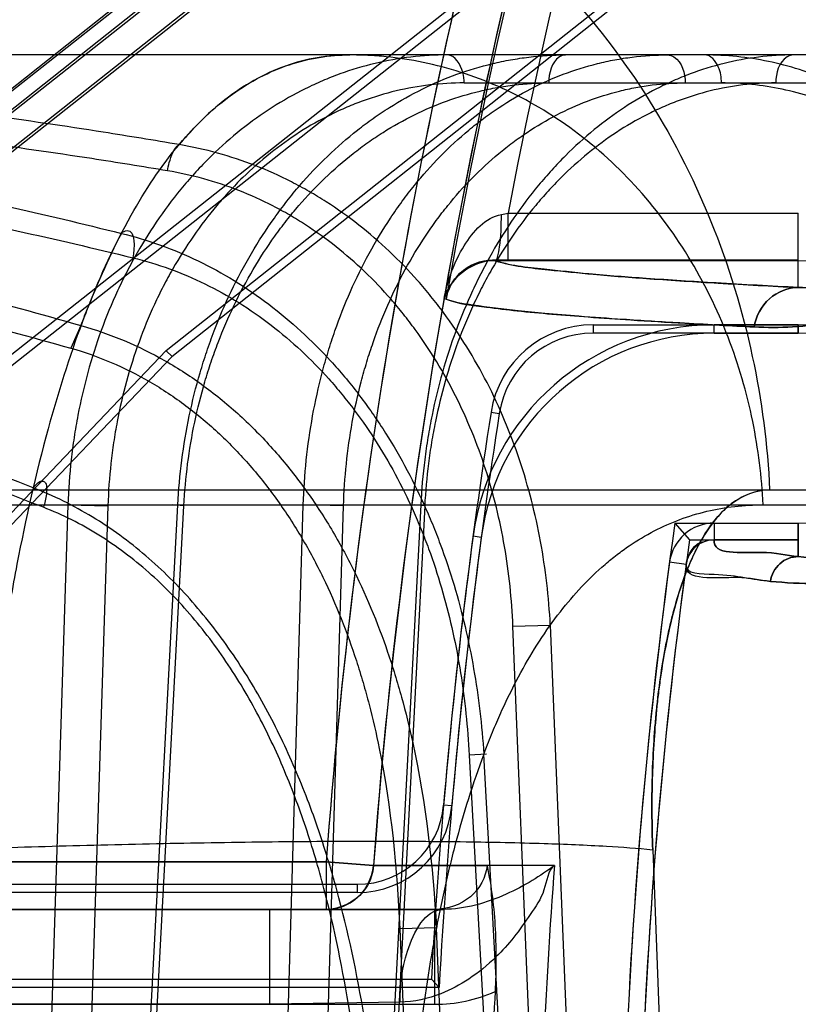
# Model space of a CAD drawing. Header units: millimetres. Extents: x 0 to 297, y 0 to 210.
# Tile 178 of 256: x 56.3656 to 56.4066, y 158.7565 to 158.8083. Entities that reach past the tile are written whole.
import ezdxf

# ---------------------------------------------------------------- set-up
doc = ezdxf.new("R2010")
doc.units = ezdxf.units.MM
doc.header["$LTSCALE"] = 16.335
doc.layers.get('0').update_dxf_attribs({"linetype": 'CONTINUOUS'})
for name, color, linetype in [('AXES_REF', 7, 'CONTINUOUS'), ('INTFCLR_1', 7, 'CONTINUOUS'), ('INTFCLR_144815', 7, 'CONTINUOUS'), ('INTFCLR_72935', 7, 'CONTINUOUS')]:
    doc.layers.add(name, color=color, linetype=linetype)

msp = doc.modelspace()

# ---------------------------------------------------------------- linework, layer by layer
at = {"color": 7, "linetype": 'Continuous'}
for radius in [4.8479140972, 4.8475, 4.8164570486]:
    msp.add_circle((57.445730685, 154.9564782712), radius, dxfattribs=at)
msp.add_arc((57.445730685, 154.9564782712), 4.8, 278.2771290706, 261.7228709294, dxfattribs=at)
at = {"layer": 'AXES_REF', "color": 9, "linetype": 'Continuous'}
msp.add_circle((57.445730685, 154.9564782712), 4.4222561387, dxfattribs=at)
at = {"layer": 'INTFCLR_1', "color": 9, "linetype": 'Continuous'}
for p, q in [((56.395592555, 158.8285848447), (56.3391175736, 158.783999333)), ((56.3406666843, 158.7820371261), (56.39186340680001, 158.8224555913)), ((56.3913150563, 158.7956397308), (56.3913150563, 158.7981393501)), ((56.3913150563, 158.7981393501), (56.4066043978, 158.7981393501)), ((56.4066043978, 158.7942328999), (56.4066043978, 158.7981393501)), ((56.4066043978, 158.7956397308), (56.390642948, 158.7956404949)), ((56.4021806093, 158.7918237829), (56.40218060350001, 158.7922612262)), ((56.4066043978, 158.7918237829), (56.4066043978, 158.7922612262)), ((56.4021806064, 158.7818237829), (56.402180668, 158.780942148)), ((56.4066043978, 158.7818237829), (56.40660439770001, 158.7800595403)), ((56.3894749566, 158.7811434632), (56.3899085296, 158.7810854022)), ((56.400693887, 158.7796410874), (56.39982005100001, 158.7797580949)), ((56.33559089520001, 158.7639782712), (56.3817374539, 158.7639782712)), ((56.3817374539, 158.7639782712), (56.3817374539, 158.7614782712)), ((56.3817374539, 158.7639782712), (56.38422853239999, 158.7637938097)), ((56.3874580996, 158.7614782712), (56.33559089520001, 158.7614782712)), ((56.3874580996, 158.7564782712), (56.3874580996, 158.7614782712)), ((56.33559089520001, 158.7564782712), (56.3874580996, 158.7564782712))]:
    msp.add_line(p, q, dxfattribs=at)
at = {"layer": 'INTFCLR_1', "color": 6, "linetype": 'Continuous'}
for p, q in [((56.3460423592, 158.7883429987), (56.3960117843, 158.8277925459)), ((56.4022082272, 158.8199437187), (56.3495156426, 158.7783443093)), ((56.3499336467, 158.7781169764), (56.4024792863, 158.8196003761)), ((56.40660439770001, 158.7922612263), (56.4021806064, 158.7922612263)), ((56.4021806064, 158.7918237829), (56.4066043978, 158.7918237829)), ((56.4021806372, 158.7818237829), (56.4066043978, 158.7818237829)), ((56.4066043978, 158.780942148), (56.4021806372, 158.780942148)), ((56.38422853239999, 158.7637938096), (56.3902082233, 158.7637938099)), ((56.3876906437, 158.7573599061), (56.3475432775, 158.7573599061)), ((56.3480237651, 158.7577973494), (56.3872761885, 158.7577973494)), ((56.3876906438, 158.7573599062), (56.3872761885, 158.7577973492))]:
    msp.add_line(p, q, dxfattribs=at)
at = {"layer": 'INTFCLR_1', "color": 7, "linetype": 'Continuous'}
msp.add_line((56.3880623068, 158.7939824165), (56.38795109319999, 158.7936571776), dxfattribs=at)
at = {"layer": 'INTFCLR_1', "color": 9, "linetype": 'Continuous'}
for centre, radius, start, end in [((56.68559089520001, 158.7414782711), 0.302178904, 136.3898582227, 175.7650415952), ((56.6855908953, 158.7414782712), 0.3046853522, 164.5870752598, 175.7650421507), ((56.4066043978, 158.8106826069), 0.0150428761, 269.9999999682, 346.0686236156), ((56.37842318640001, 158.8700550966), 0.0730621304, 279.8859936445, 280.1630955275), ((56.3874603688, 158.7642617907), 0.007783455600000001, 269.9832962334, 294.0535823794)]:
    msp.add_arc(centre, radius, start, end, dxfattribs=at)
at = {"layer": 'INTFCLR_1', "color": 6, "linetype": 'Continuous'}
for centre, radius, start, end in [((56.68559089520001, 158.7414782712), 0.2996810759, 137.2913519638, 169.1014109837), ((56.4066043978, 158.8106826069), 0.0184213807, 269.9999998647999, 346.0686237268), ((56.4066043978, 158.8106826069), 0.018858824, 269.9999994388, 346.06862695), ((56.4066043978, 158.8106826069), 0.028858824, 269.9999996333, 346.0686219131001), ((56.40218077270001, 158.7794419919), 0.0128192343, 90.00074333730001, 172.3727387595), ((56.40218077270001, 158.7794419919), 0.0123817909, 90.00077120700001, 172.3727370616), ((56.40218077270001, 158.7794419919), 0.0023817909, 90.0040091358, 172.3727169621), ((56.68559089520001, 158.7414782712), 0.2987607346, 172.3705563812, 176.8687990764), ((56.68559089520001, 158.7414782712), 0.2983232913, 172.3705531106, 176.9483409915), ((56.40218077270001, 158.7794419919), 0.001500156, 90.003999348, 172.3734033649), ((56.68559089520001, 158.7414782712), 0.2883232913, 172.3704771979, 183.9851791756), ((56.68559089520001, 158.7414782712), 0.2874416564, 172.3704773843, 183.986556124), ((56.68559089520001, 158.7414782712), 0.2953742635, 176.9577900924, 179.5155018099)]:
    msp.add_arc(centre, radius, start, end, dxfattribs=at)
at = {"layer": 'INTFCLR_1', "color": 9, "linetype": 'Continuous'}
for points, knots in [([(56.4234560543, 158.8065024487), (56.4233364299, 158.8060202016), (56.423063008, 158.8050769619), (56.422554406, 158.8037251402), (56.421800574, 158.8020998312), (56.4205760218, 158.8000445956), (56.4189445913, 158.7980661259), (56.4172726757, 158.7965210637), (56.4155187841, 158.7951842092), (56.41269935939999, 158.7935457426), (56.40940962, 158.7924866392), (56.4063537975, 158.7921251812), (56.40495159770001, 158.7921184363), (56.4042790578, 158.7921521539)], [0, 0, 0, 0, 0.0575012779, 0.1135163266, 0.166991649, 0.2646772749, 0.3895690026, 0.4621734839, 0.5277539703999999, 0.6444450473, 0.8381308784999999, 0.9220700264, 1, 1, 1, 1]), ([(56.4231967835, 158.8065667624), (56.42309328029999, 158.806149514), (56.42274523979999, 158.8049500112), (56.4219771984, 158.8031182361), (56.4207003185, 158.8009830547), (56.4192851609, 158.7992750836), (56.4178352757, 158.7979437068), (56.4163155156, 158.7967938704), (56.4144643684, 158.7957297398), (56.4122950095, 158.7948893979), (56.410273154, 158.7944067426), (56.4083916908, 158.7941963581), (56.40718354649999, 158.7941994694), (56.4066043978, 158.7942328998)], [0, 0, 0, 0, 0.0575673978, 0.16708977, 0.2648739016, 0.3898410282, 0.4624776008, 0.5280767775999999, 0.6447336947, 0.747042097, 0.8385964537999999, 0.9223167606, 1, 1, 1, 1]), ([(56.4378613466, 158.8029291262), (56.43761359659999, 158.8019303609), (56.4370379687, 158.8000066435), (56.4359415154, 158.797289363), (56.4346929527, 158.7948398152), (56.4333491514, 158.7926650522), (56.4319674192, 158.7907670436), (56.43018567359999, 158.7886467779), (56.4283586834, 158.786841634), (56.4265172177, 158.7853130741), (56.4248156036, 158.7840456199), (56.4227522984, 158.7827305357), (56.4203423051, 158.7814838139), (56.417464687, 158.78028178), (56.4142025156, 158.7793129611), (56.4106819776, 158.7787409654), (56.4077241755, 158.7785917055), (56.40594041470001, 158.7786762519), (56.4051408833, 158.7787542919)], [0, 0, 0, 0, 0.06983020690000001, 0.1360165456, 0.1985856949, 0.2561722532, 0.3093207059, 0.3577512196, 0.4440024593, 0.4831205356, 0.5200948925, 0.5879287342, 0.6488908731, 0.7039975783, 0.7993757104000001, 0.8790225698, 0.9454860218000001, 1, 1, 1, 1]), ([(56.4376984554, 158.8029695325), (56.4374630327, 158.8020204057), (56.43691583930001, 158.8001923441), (56.4358732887, 158.7976104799), (56.43468591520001, 158.7952833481), (56.43340783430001, 158.7932175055), (56.43209370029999, 158.7914149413), (56.4303991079, 158.7894018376), (56.4286616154, 158.7876885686), (56.4269104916, 158.7862384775), (56.4252923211, 158.7850365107), (56.42333081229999, 158.7837902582), (56.42103965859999, 158.7826100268), (56.41830505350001, 158.7814737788), (56.4152054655, 158.7805607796), (56.41186225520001, 158.7800271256), (56.4090547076, 158.7798942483), (56.4073627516, 158.7799828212), (56.4066043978, 158.7800595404)], [0, 0, 0, 0, 0.0698671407, 0.1360883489, 0.1986819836, 0.2562926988, 0.3094735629, 0.3579124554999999, 0.4441892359, 0.4833221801, 0.5202930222, 0.5881501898, 0.6490914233, 0.7042036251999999, 0.7995434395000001, 0.8791525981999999, 0.9455413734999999, 1, 1, 1, 1]), ([(56.38795109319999, 158.7936571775), (56.3880479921, 158.7941483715), (56.388322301, 158.7951170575), (56.3890955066, 158.7967522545), (56.3901264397, 158.7979313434), (56.3909670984, 158.798077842)], [0, 0, 0, 0, 0.2711290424, 0.5378863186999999, 1, 1, 1, 1]), ([(56.3906429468, 158.7956404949), (56.3907145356, 158.7956500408), (56.3908007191, 158.7959710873), (56.39093696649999, 158.7966954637), (56.3909639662, 158.7975061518), (56.3909670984, 158.798077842)], [0, 0, 0, 0, 0.0871925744, 0.3098011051, 1, 1, 1, 1]), ([(56.390642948, 158.7956404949), (56.3915487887, 158.7953572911), (56.3932955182, 158.7951815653), (56.3960091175, 158.794894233), (56.39899266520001, 158.7946728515), (56.40259204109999, 158.7944422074), (56.4051990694, 158.7943033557), (56.4066043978, 158.7942328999)], [0, 0, 0, 0, 0.1775490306, 0.3251143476, 0.5116510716, 0.7367680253, 1, 1, 1, 1]), ([(56.4042790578, 158.7921521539), (56.4043713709, 158.792708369), (56.4049253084, 158.7937801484), (56.40606099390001, 158.7942295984), (56.4066043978, 158.7942328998)], [0, 0, 0, 0, 0.5092164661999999, 1, 1, 1, 1]), ([(56.4042790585, 158.7921521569), (56.40297514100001, 158.7922175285), (56.400668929, 158.7923403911), (56.3975915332, 158.792530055), (56.39521927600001, 158.7926980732), (56.3933828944, 158.7928499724), (56.39151818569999, 158.7930226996), (56.3897553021, 158.7932558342), (56.3884255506, 158.7934463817), (56.3879510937, 158.7936571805)], [0, 0, 0, 0, 0.2385518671, 0.4219790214, 0.563384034, 0.6730406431, 0.7587879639, 0.9051355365, 1, 1, 1, 1]), ([(56.402180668, 158.780942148), (56.4020631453, 158.7800981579), (56.4047983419, 158.7804489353), (56.4059517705, 158.7801232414), (56.4066043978, 158.7800595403)], [0, 0, 0, 0, 0.5651267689, 1, 1, 1, 1]), ([(56.4051408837, 158.7787542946), (56.40455324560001, 158.7788116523), (56.4033584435, 158.779126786), (56.4005711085, 158.7787245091), (56.400693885, 158.7796410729)], [0, 0, 0, 0, 0.3896766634, 1, 1, 1, 1]), ([(56.4051408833, 158.7787542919), (56.40518673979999, 158.7791021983), (56.40553660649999, 158.7797855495), (56.40625712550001, 158.7800584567), (56.4066043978, 158.7800595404)], [0, 0, 0, 0, 0.5026078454, 1, 1, 1, 1]), ([(56.38422853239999, 158.7637938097), (56.38419236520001, 158.7633045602), (56.383741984, 158.7620925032), (56.3824613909, 158.7614782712), (56.3817374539, 158.7614782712)], [0, 0, 0, 0, 0.4039322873, 1, 1, 1, 1]), ([(56.3902082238, 158.7637938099), (56.39015736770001, 158.7631741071), (56.3894606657, 158.7619115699), (56.3881215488, 158.7614782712), (56.38745809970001, 158.7614782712)], [0, 0, 0, 0, 0.4837916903, 1, 1, 1, 1])]:
    msp.add_open_spline(points, degree=3, knots=knots, dxfattribs=at)
at = {"layer": 'INTFCLR_1', "color": 7, "linetype": 'Continuous'}
msp.add_open_spline([(56.39064294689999, 158.7956404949), (56.3904646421, 158.7956414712), (56.3893267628, 158.7955471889), (56.38819697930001, 158.7945916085), (56.38795109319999, 158.7936571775)], degree=3, knots=[0, 0, 0, 0, 0.155788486, 1, 1, 1, 1], dxfattribs=at)
at = {"layer": 'INTFCLR_1', "color": 6, "linetype": 'Continuous'}
msp.add_open_spline([(56.3902082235, 158.7637938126), (56.39032349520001, 158.7632354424), (56.3905130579, 158.7621220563), (56.3906530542, 158.7604429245), (56.3906922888, 158.7587893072), (56.390661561, 158.7576935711), (56.3906329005, 158.757154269)], degree=3, knots=[0, 0, 0, 0, 0.2564157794, 0.5072612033, 0.7571129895, 1, 1, 1, 1], dxfattribs=at)
at = {"layer": 'INTFCLR_144815', "color": 9, "linetype": 'Continuous'}
for p, q in [((56.9541921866, 158.8064782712), (56.3638389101, 158.8064782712)), ((56.3890012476, 158.8050044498), (56.418224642, 158.8050044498)), ((56.3688220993, 158.7922235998), (56.3682846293, 158.7910348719)), ((56.3085956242, 158.7835717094), (57.0161184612, 158.7835717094)), ((56.3417810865, 158.78278667), (56.9726338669, 158.7827866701)), ((56.3681351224, 158.7827866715), (56.3664806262, 158.7314782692)), ((56.3681351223, 158.7827866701), (56.3702385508, 158.7827343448)), ((56.3712071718, 158.7314782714), (56.3739204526, 158.7827866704)), ((56.3742384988, 158.7827343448), (56.3736349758, 158.7827819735)), ((56.3790003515, 158.7314782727), (56.3805323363, 158.7827866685)), ((56.3826521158, 158.7827343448), (56.3805323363, 158.7827866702)), ((56.3867165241, 158.7827866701), (56.3840528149, 158.7314782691)), ((56.3869247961, 158.7827343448), (56.3863957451, 158.7827848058)), ((56.3702385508, 158.7827343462), (56.36858367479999, 158.7314782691)), ((56.3715301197, 158.7314782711), (56.3742384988, 158.7827343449)), ((56.38111947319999, 158.7314782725), (56.3826521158, 158.782734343)), ((56.3869247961, 158.7827343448), (56.384266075, 158.7314782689)), ((56.39157327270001, 158.7763923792), (56.3935425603, 158.7764447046)), ((56.3933951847, 158.7314782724), (56.39157327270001, 158.7763923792)), ((56.3935425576, 158.7764447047), (56.3953237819, 158.7325690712)), ((56.3901883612, 158.7696590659), (56.389273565, 158.7696027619)), ((56.389273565, 158.7696027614), (56.3913615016, 158.73147827)), ((56.3920705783, 158.7325690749), (56.3900406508, 158.7696550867)), ((56.39893630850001, 158.7646184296), (56.39956975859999, 158.747899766)), ((56.3875420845, 158.7604991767), (56.3856137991, 158.7604468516)), ((56.3887288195, 158.7325690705), (56.3875420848, 158.7604991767)), ((56.3856137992, 158.7604468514), (56.3868438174, 158.7314782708))]:
    msp.add_line(p, q, dxfattribs=at)
at = {"layer": 'INTFCLR_144815', "color": 7, "linetype": 'Continuous'}
msp.add_open_spline([(56.37000897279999, 159.1257148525), (56.3696145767, 159.125722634), (56.3696568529, 159.1244037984), (56.3695482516, 159.1233782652), (56.3695766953, 159.1220114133), (56.3696154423, 159.1206181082), (56.369687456, 159.1191448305), (56.36978102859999, 159.1175609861), (56.3698975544, 159.1158549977), (56.3700201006, 159.1142394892), (56.3701399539, 159.1127574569), (56.3702479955, 159.1114767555), (56.3703698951, 159.1100842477), (56.370507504, 159.1085642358), (56.3706619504, 159.106911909), (56.3708354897, 159.1051074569), (56.37103275, 159.1031094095), (56.3712563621, 159.1009016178), (56.371505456, 159.0984991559), (56.371783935, 159.0958695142), (56.372107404, 159.0928764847), (56.3724659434, 159.0896244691), (56.37286508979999, 159.0860679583), (56.373312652, 159.0821444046), (56.37383367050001, 159.0776501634), (56.3744216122, 159.0726570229), (56.3750912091, 159.0670512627), (56.375850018, 159.0607852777), (56.3767277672, 159.0536322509), (56.37772508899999, 159.0456053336), (56.3788641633, 159.0365440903), (56.3801566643, 159.0263738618), (56.3815858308, 159.0152417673), (56.3831503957, 159.0031652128), (56.3848233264, 158.9903568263), (56.3866176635, 158.9767188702), (56.3885064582, 158.9624564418), (56.3904847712, 158.9476051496), (56.3925403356, 158.9322540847), (56.3946884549, 158.9162868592), (56.3969432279, 158.8995988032), (56.39928926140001, 158.882304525), (56.4016951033, 158.8646342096), (56.4041512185, 158.8466545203), (56.4066787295, 158.8282090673), (56.4093152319, 158.8090242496), (56.4111129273, 158.7959797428), (56.4120347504, 158.7892996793)], degree=3, knots=[0, 0, 0, 0, 0.0034886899, 0.0071800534, 0.0109842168, 0.015031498, 0.0196690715, 0.0239789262, 0.0290766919, 0.0347873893, 0.0383085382, 0.04222623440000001, 0.0461540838, 0.05067084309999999, 0.05572407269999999, 0.06083082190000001, 0.0667029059, 0.0734805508, 0.0804562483, 0.0880639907, 0.0968669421, 0.1070805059, 0.1169988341, 0.1285179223, 0.1420051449, 0.1570117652, 0.1729819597, 0.1919344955, 0.2128325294, 0.2367173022, 0.263469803, 0.2936002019, 0.327385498, 0.3627292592, 0.4012969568, 0.4416240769, 0.4843818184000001, 0.5285341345, 0.5741280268, 0.6213572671, 0.6710193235, 0.7230570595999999, 0.7757074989, 0.8287361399, 0.883544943, 0.9403621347, 1, 1, 1, 1], dxfattribs=at)
at = {"layer": 'INTFCLR_144815', "color": 9, "linetype": 'Continuous'}
for points, knots in [([(56.3615104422, 158.7646184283), (56.36148666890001, 158.766577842), (56.3614633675, 158.7704548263), (56.3615006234, 158.7762075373), (56.3615926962, 158.7809197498), (56.36170423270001, 158.7846086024), (56.3618371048, 158.7881329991), (56.3620444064, 158.7923457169), (56.3623160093, 158.7964269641), (56.36257012, 158.7995295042), (56.36283504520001, 158.8023799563), (56.3631989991, 158.8056749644), (56.3636321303, 158.8087830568), (56.36401244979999, 158.8110511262), (56.3643847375, 158.813020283), (56.3648688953, 158.8151823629), (56.3655156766, 158.8174050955), (56.36619813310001, 158.8191506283), (56.3669181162, 158.820421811), (56.3676851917, 158.8212525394), (56.3683159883, 158.8214782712), (56.3685922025, 158.8214782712)], [0, 0, 0, 0, 0.1006137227, 0.1990616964, 0.2953725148, 0.3426006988, 0.3885512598, 0.4764601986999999, 0.5591551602, 0.5985535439, 0.6362909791, 0.7061403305, 0.7687465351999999, 0.7973879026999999, 0.8242121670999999, 0.8716406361, 0.9110876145, 0.9429853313, 0.9676389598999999, 0.9858177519, 1, 1, 1, 1]), ([(56.3685922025, 158.8214782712), (56.3707566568, 158.8214782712), (56.3752325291, 158.8210410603), (56.3818574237, 158.8190148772), (56.388238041, 158.8155177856), (56.3939677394, 158.8106354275), (56.3986954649, 158.8046214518), (56.4021866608, 158.7978522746), (56.4043574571, 158.7907573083), (56.4049823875, 158.7859318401), (56.4050954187, 158.7835717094)], [0, 0, 0, 0, 0.1120066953, 0.2310131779, 0.3561439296, 0.4858595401, 0.6179059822, 0.7494999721, 0.8777274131, 1, 1, 1, 1]), ([(56.388119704, 158.8064782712), (56.3868411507, 158.8064782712), (56.38490748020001, 158.8062491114), (56.3827468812, 158.8056008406), (56.3815325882, 158.8051215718), (56.3797202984, 158.8042859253), (56.37771797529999, 158.8029983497), (56.3759327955, 158.8014196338), (56.3749556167, 158.8004181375), (56.3735290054, 158.7988066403), (56.3722846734, 158.7970075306), (56.3712377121, 158.795078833), (56.37057630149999, 158.7937236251), (56.3695577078, 158.7912465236), (56.3688443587, 158.7886348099), (56.36845158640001, 158.7863372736), (56.36824623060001, 158.7847670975), (56.3681611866, 158.7835798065), (56.3681351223, 158.7827866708)], [0, 0, 0, 0, 0.112209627, 0.1688776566, 0.1976712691, 0.2267084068, 0.3439814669, 0.4046494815, 0.4356206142, 0.4667234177, 0.5935097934, 0.626212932, 0.6593247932, 0.7258042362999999, 0.8610544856, 0.8956691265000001, 0.9303544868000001, 1, 1, 1, 1]), ([(56.3688221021, 158.7922234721), (56.3689477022, 158.7925620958), (56.36970774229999, 158.794548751), (56.37122208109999, 158.797863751), (56.3732264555, 158.800902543), (56.3746701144, 158.8025336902), (56.3755776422, 158.8034455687), (56.3771657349, 158.804775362), (56.3796889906, 158.8061260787), (56.3819073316, 158.8064782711), (56.3829835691, 158.8064782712)], [0, 0, 0, 0, 0.050723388, 0.2987433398, 0.5104880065, 0.55853659, 0.6045091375, 0.6910612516, 0.8488498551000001, 1, 1, 1, 1]), ([(56.37392045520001, 158.7827866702), (56.3740025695, 158.7843578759), (56.3743052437, 158.7867029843), (56.3749711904, 158.7893647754), (56.3754381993, 158.7908499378), (56.37621139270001, 158.7930018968), (56.37735301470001, 158.7953959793), (56.3787763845, 158.7975943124), (56.3796560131, 158.7987707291), (56.3810075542, 158.8004160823), (56.3825336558, 158.8018934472), (56.3842062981, 158.8031435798), (56.38533393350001, 158.8038990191), (56.3873556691, 158.8050357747), (56.38953746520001, 158.8058330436), (56.3914495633, 158.8062311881), (56.3927285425, 158.8064208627), (56.3936970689, 158.8064782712), (56.39434109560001, 158.8064782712)], [0, 0, 0, 0, 0.1372745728, 0.2052346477, 0.2392207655, 0.273064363, 0.40473724, 0.4693064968, 0.5013235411, 0.5328440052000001, 0.6550896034, 0.6851375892, 0.7150081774, 0.7734496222, 0.8872400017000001, 0.9156027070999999, 0.9438087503, 1, 1, 1, 1]), ([(56.3829835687, 158.8064782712), (56.381835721, 158.8064782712), (56.3794496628, 158.8060718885), (56.3770732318, 158.8046929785), (56.3756252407, 158.8034741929), (56.3748133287, 158.8026909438), (56.3742814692, 158.8020987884), (56.3739922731, 158.8017532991)], [0, 0, 0, 0, 0.3287889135, 0.6771462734, 0.7722571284, 0.8709440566, 1, 1, 1, 1]), ([(56.3805323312, 158.7827866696), (56.3805802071, 158.7843547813), (56.3808239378, 158.7866962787), (56.3814127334, 158.789362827), (56.3818329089, 158.790848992), (56.3825323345, 158.7929955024), (56.3835802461, 158.7953875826), (56.3849094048, 158.797592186), (56.385733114, 158.7987698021), (56.3869970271, 158.8004105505), (56.3884352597, 158.8018893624), (56.39002381, 158.8031430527), (56.3910928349, 158.8038980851), (56.393012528, 158.8050338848), (56.3950986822, 158.8058329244), (56.3969309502, 158.8062312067), (56.3981580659, 158.8064209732), (56.3990884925, 158.8064782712), (56.3997073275, 158.8064782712)], [0, 0, 0, 0, 0.1400985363, 0.2092020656, 0.2436857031, 0.277971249, 0.4108016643, 0.4755818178, 0.5076100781, 0.5390793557, 0.6605405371, 0.6902617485, 0.7197591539, 0.7773480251, 0.8891702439, 0.9170270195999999, 0.9447376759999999, 1, 1, 1, 1]), ([(56.4047465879, 158.7827866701), (56.40467924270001, 158.7842608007), (56.4043078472, 158.7872705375), (56.4030170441, 158.7916993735), (56.4009407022, 158.7959264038), (56.3981271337, 158.7996852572), (56.3947129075, 158.8027409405), (56.3909072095, 158.8049326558), (56.3875556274, 158.8060086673), (56.3852244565, 158.8063653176), (56.3839347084, 158.8064623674), (56.3832987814, 158.8064782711), (56.3829835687, 158.8064782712)], [0, 0, 0, 0, 0.1249260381, 0.2555252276, 0.3887896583, 0.5214499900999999, 0.6505625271, 0.7739873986, 0.8905463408, 0.9461740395, 0.9733149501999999, 1, 1, 1, 1]), ([(56.406356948, 158.8064782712), (56.4051266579, 158.8064782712), (56.4032618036, 158.8062468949), (56.4011825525, 158.8055999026), (56.40000949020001, 158.8051211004), (56.39824769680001, 158.8042821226), (56.3963005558, 158.8029913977), (56.394563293, 158.8014179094), (56.3936071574, 158.8004174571), (56.3922034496, 158.7988020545), (56.3909760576, 158.7970035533), (56.3899355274, 158.795078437), (56.3892739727, 158.7937228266), (56.38824722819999, 158.7912447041), (56.3875122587, 158.7886349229), (56.3870901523, 158.7863374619), (56.3868621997, 158.784767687), (56.38675720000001, 158.7835802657), (56.3867165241, 158.7827866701)], [0, 0, 0, 0, 0.1091978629, 0.1646839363, 0.1929779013, 0.2215829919, 0.3378362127, 0.398393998, 0.4294053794, 0.4606082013, 0.5883152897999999, 0.6213567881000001, 0.6548436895, 0.7221509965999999, 0.8592379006, 0.8943221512, 0.9294697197, 1, 1, 1, 1]), ([(56.3890012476, 158.8050044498), (56.3889993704, 158.805187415), (56.3889520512, 158.805750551), (56.38853168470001, 158.8064782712), (56.388119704, 158.8064782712)], [0, 0, 0, 0, 0.3075437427, 1, 1, 1, 1]), ([(56.39434109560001, 158.8064782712), (56.3942285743, 158.8064782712), (56.393624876, 158.8062486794), (56.3934646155, 158.8054979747), (56.393459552, 158.8050044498)], [0, 0, 0, 0, 0.1856566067, 1, 1, 1, 1]), ([(56.3997073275, 158.8064782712), (56.3998270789, 158.8064782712), (56.4004472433, 158.8062648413), (56.4006456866, 158.8055031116), (56.4006511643, 158.8050044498)], [0, 0, 0, 0, 0.1936336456, 1, 1, 1, 1]), ([(56.4025574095, 158.8050044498), (56.4025544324, 158.8052946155), (56.4024838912, 158.805879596), (56.4019909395, 158.8064782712), (56.4016758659, 158.8064782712)], [0, 0, 0, 0, 0.4794362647, 1, 1, 1, 1]), ([(56.406356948, 158.8064782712), (56.40623719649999, 158.8064782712), (56.40561703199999, 158.8062648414), (56.40541858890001, 158.8055031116), (56.4054131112, 158.8050044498)], [0, 0, 0, 0, 0.1936337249, 1, 1, 1, 1]), ([(56.3890012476, 158.8050044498), (56.3878001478, 158.8050044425), (56.385983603, 158.8047891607), (56.3839541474, 158.8041795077), (56.3828135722, 158.8037290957), (56.38111135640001, 158.8029436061), (56.37923080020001, 158.8017332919), (56.3775545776, 158.8002492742), (56.376637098, 158.7993078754), (56.3752975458, 158.7977930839), (56.3741296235, 158.7961018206), (56.373147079, 158.7942889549), (56.3725263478, 158.7930150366), (56.3715705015, 158.7906864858), (56.37090185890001, 158.7882314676), (56.3705339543, 158.7860719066), (56.3703418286, 158.7845959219), (56.3702626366, 158.7834798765), (56.3702385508, 158.7827343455)], [0, 0, 0, 0, 0.1121878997, 0.1688416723, 0.1976274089, 0.2266570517, 0.343905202, 0.4045627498, 0.4355295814, 0.4666289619, 0.5934110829, 0.6261162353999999, 0.6592317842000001, 0.7257227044, 0.8610051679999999, 0.8956305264, 0.9303278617, 1, 1, 1, 1]), ([(56.3742384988, 158.7827343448), (56.37431657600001, 158.7842113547), (56.3746024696, 158.7864158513), (56.3752304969, 158.7889177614), (56.3756704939, 158.7903138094), (56.3763989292, 158.7923367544), (56.37747393, 158.7945872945), (56.3788139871, 158.7966535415), (56.3796420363, 158.7977593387), (56.3809142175, 158.7993061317), (56.38235062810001, 158.8006947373), (56.3839245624, 158.8018698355), (56.3849856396, 158.802579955), (56.3868879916, 158.803648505), (56.38894067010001, 158.8043978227), (56.3907394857, 158.804772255), (56.3919426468, 158.8049505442), (56.3928537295, 158.8050044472), (56.393459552, 158.8050044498)], [0, 0, 0, 0, 0.1372191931, 0.2051575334, 0.239134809, 0.2729706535, 0.4046233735, 0.4691910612, 0.501209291, 0.5327320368, 0.6549971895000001, 0.6850516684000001, 0.7149290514, 0.7733847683, 0.887210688, 0.9155819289, 0.9437955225, 1, 1, 1, 1]), ([(56.3826521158, 158.7827343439), (56.3826962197, 158.7842082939), (56.3829237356, 158.786409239), (56.3834755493, 158.7889158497), (56.3838693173, 158.7903128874), (56.38452506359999, 158.7923305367), (56.385508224, 158.7945789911), (56.3867555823, 158.7966514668), (56.3875286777, 158.7977584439), (56.3887148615, 158.7993007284), (56.3900650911, 158.8006908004), (56.3915566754, 158.8018693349), (56.39256047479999, 158.8025790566), (56.3943631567, 158.8036466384), (56.3963224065, 158.8043977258), (56.3980432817, 158.8047722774), (56.3991959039, 158.8049506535), (56.400069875, 158.8050044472), (56.4006511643, 158.8050044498)], [0, 0, 0, 0, 0.1401554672, 0.2092802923, 0.2437732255, 0.2780669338, 0.4109187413, 0.4756998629, 0.5077268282, 0.5391939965, 0.6606353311, 0.6903498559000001, 0.7198403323, 0.7774136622, 0.8891993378, 0.9170477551, 0.9447508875, 1, 1, 1, 1]), ([(56.4054131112, 158.8050044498), (56.40425574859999, 158.8050044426), (56.4025013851, 158.8047870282), (56.4005452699, 158.8041786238), (56.3994414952, 158.8037286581), (56.3977838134, 158.8029400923), (56.3959515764, 158.8017268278), (56.3943164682, 158.8002477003), (56.3934164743, 158.7993072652), (56.3920951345, 158.7977889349), (56.3909395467, 158.7960983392), (56.3899596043, 158.7942886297), (56.3893366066, 158.7930143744), (56.3883696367, 158.7906850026), (56.3876767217, 158.7882318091), (56.3872782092, 158.7860721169), (56.3870629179, 158.7845965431), (56.3869635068, 158.7834803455), (56.3869247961, 158.7827343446)], [0, 0, 0, 0, 0.1092276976, 0.1647324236, 0.1930354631, 0.2216493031, 0.3379316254, 0.3985016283, 0.4295175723, 0.460723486, 0.5884330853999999, 0.6214715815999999, 0.6549537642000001, 0.7222477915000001, 0.8592953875, 0.8943666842, 0.9295004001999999, 1, 1, 1, 1]), ([(56.4217691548, 158.7827343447), (56.4217345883, 158.7833932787), (56.4216208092, 158.7847074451), (56.4213161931, 158.786657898), (56.4208795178, 158.7885726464), (56.4203147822, 158.7904375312), (56.419625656, 158.7922386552), (56.41881692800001, 158.7939631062), (56.417894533, 158.7955992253), (56.4168644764, 158.7971355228), (56.4157344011, 158.7985613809), (56.4145117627, 158.7998659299), (56.41320591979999, 158.8010403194), (56.41182546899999, 158.8020758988), (56.4103800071, 158.8029656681), (56.4088794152, 158.8037026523), (56.4073351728, 158.8042813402), (56.4057592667, 158.8046979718), (56.4041632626, 158.804948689), (56.403091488, 158.8050044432), (56.4025574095, 158.8050044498)], [0, 0, 0, 0, 0.0611914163, 0.1222153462, 0.1829330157, 0.2431697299, 0.3027654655, 0.3616159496, 0.4196421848, 0.4767773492, 0.5329717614, 0.5881802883, 0.6423889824, 0.6956352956, 0.7479993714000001, 0.7995680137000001, 0.850430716, 0.900683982, 0.9504712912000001, 1, 1, 1, 1]), ([(56.3739922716, 158.8017533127), (56.372661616, 158.8019803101), (56.36727650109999, 158.8028622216), (56.3618684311, 158.8036033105), (56.3577899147, 158.8040853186)], [0, 0, 0, 0, 0.2473764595, 1, 1, 1, 1]), ([(56.3733822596, 158.8003739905), (56.3720515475, 158.8005964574), (56.3666658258, 158.8014608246), (56.3612580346, 158.8021870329), (56.3571799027, 158.8026593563)], [0, 0, 0, 0, 0.2473483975, 1, 1, 1, 1]), ([(56.3733822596, 158.8003739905), (56.3734038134, 158.8005211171), (56.3735102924, 158.8010081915), (56.37370258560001, 158.8015418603), (56.3739922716, 158.8017533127)], [0, 0, 0, 0, 0.2930871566, 1, 1, 1, 1]), ([(56.3935425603, 158.7764447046), (56.3934657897, 158.7779248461), (56.393125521, 158.7808727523), (56.392205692, 158.7844692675), (56.3911653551, 158.7872320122), (56.3899321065, 158.7898800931), (56.38859113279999, 158.7920528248), (56.3872625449, 158.7937685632), (56.3863307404, 158.7948695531), (56.3846010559, 158.796660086), (56.38264171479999, 158.7982026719), (56.380837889, 158.7992983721), (56.3796044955, 158.7999668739), (56.3773816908, 158.8009657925), (56.3753564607, 158.8015261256), (56.37399227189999, 158.8017533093)], [0, 0, 0, 0, 0.1287568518, 0.2569609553, 0.3213810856, 0.384983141, 0.5105637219, 0.5419689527, 0.5734721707, 0.6358190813, 0.7580421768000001, 0.7885404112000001, 0.8191369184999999, 0.8798569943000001, 1, 1, 1, 1]), ([(56.3544919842, 158.8006692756), (56.3558907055, 158.8004055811), (56.3614008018, 158.7993271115), (56.3668808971, 158.7980942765), (56.37094787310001, 158.7970812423)], [0, 0, 0, 0, 0.2535103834, 1, 1, 1, 1]), ([(56.39157327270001, 158.7763923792), (56.3915158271, 158.777799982), (56.3912255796, 158.7806002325), (56.390391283, 158.7840188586), (56.3894349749, 158.7866409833), (56.38829616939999, 158.7891487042), (56.3870503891, 158.7912062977), (56.3858118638, 158.7928304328), (56.38494332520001, 158.7938716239), (56.3833289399, 158.7955638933), (56.3814953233, 158.7970216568), (56.3798053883, 158.7980568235), (56.3786494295, 158.7986880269), (56.3765646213, 158.7996313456), (56.374663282, 158.8001599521), (56.3733822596, 158.8003739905)], [0, 0, 0, 0, 0.1298374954, 0.2586273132, 0.3231850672, 0.3868339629, 0.5122916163, 0.5436287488, 0.5750512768, 0.6372068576, 0.7589754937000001, 0.7893511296, 0.8198239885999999, 0.8802999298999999, 1, 1, 1, 1]), ([(56.3551019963, 158.7993116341), (56.35650064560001, 158.7990532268), (56.3620097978, 158.7979965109), (56.3674901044, 158.7967883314), (56.3715578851, 158.7957953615)], [0, 0, 0, 0, 0.2535536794, 1, 1, 1, 1]), ([(56.37094787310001, 158.7970812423), (56.3710297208, 158.7971599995), (56.3716880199, 158.7975014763), (56.3716525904, 158.7962760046), (56.3715578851, 158.7957953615)], [0, 0, 0, 0, 0.1882211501, 1, 1, 1, 1]), ([(56.3709478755, 158.797081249), (56.370588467, 158.7963893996), (56.3700554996, 158.795271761), (56.3693869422, 158.7936962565), (56.36833590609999, 158.7910007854), (56.3668763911, 158.7863435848), (56.36577178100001, 158.7814310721), (56.3651005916, 158.7777775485), (56.3646691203, 158.775206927), (56.3639797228, 158.770464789), (56.3633882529, 158.7648568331), (56.3630157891, 158.7597989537), (56.3628389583, 158.7567794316), (56.3626114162, 158.7521164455), (56.3624316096, 158.744987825), (56.36248457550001, 158.7386274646), (56.3625628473, 158.7354034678)], [0, 0, 0, 0, 0.0372726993, 0.0591480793, 0.081815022, 0.1755685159, 0.2921048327, 0.3223045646, 0.3531589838, 0.4167142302, 0.5513725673, 0.6226313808, 0.6591658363, 0.6959740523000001, 0.8458220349, 1, 1, 1, 1]), ([(56.3709478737, 158.797081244), (56.37233928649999, 158.7967454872), (56.374385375, 158.7960051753), (56.3769225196, 158.7946161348), (56.3793433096, 158.7929569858), (56.38125304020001, 158.791195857), (56.3827156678, 158.7895236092), (56.3836557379, 158.7883521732), (56.38517425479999, 158.7861946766), (56.3864344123, 158.7838604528), (56.3873343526, 158.7817768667), (56.387889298, 158.780360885), (56.38873002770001, 158.7778498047), (56.3895863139, 158.7741637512), (56.3899387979, 158.7711616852), (56.39004064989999, 158.7696550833)], [0, 0, 0, 0, 0.1202040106, 0.1809468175, 0.2426366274, 0.3663086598, 0.3976274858, 0.4292047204, 0.4923997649, 0.6189828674, 0.6509543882, 0.6830001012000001, 0.7466739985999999, 0.8731875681, 1, 1, 1, 1]), ([(56.3515176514, 158.7966435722), (56.3530010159, 158.7963089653), (56.3587998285, 158.7949592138), (56.36456156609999, 158.7934486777), (56.3688220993, 158.7922235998)], [0, 0, 0, 0, 0.2554058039, 1, 1, 1, 1]), ([(56.3715578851, 158.7957953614), (56.3728633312, 158.7954766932), (56.37478265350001, 158.7947747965), (56.3771574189, 158.7934554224), (56.3794230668, 158.7918798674), (56.38120644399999, 158.7902072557), (56.3825663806, 158.7886173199), (56.38344126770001, 158.7875021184), (56.3848539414, 158.785445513), (56.3860201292, 158.7832214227), (56.3868454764, 158.7812344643), (56.3873547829, 158.7798806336), (56.3881238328, 158.7774741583), (56.3888962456, 158.7739345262), (56.38919252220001, 158.7710522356), (56.389273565, 158.7696027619)], [0, 0, 0, 0, 0.1191128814, 0.1793339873, 0.2405248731, 0.3633715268, 0.3945338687, 0.4259739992, 0.4889667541, 0.6154878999, 0.6475290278, 0.6796791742, 0.7436740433, 0.8713175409, 1, 1, 1, 1]), ([(56.3509801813, 158.7953664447), (56.3524634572, 158.7950385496), (56.3582611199, 158.7937160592), (56.36402311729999, 158.792235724), (56.3682846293, 158.7910348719)], [0, 0, 0, 0, 0.255456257, 1, 1, 1, 1]), ([(56.3688220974, 158.7922235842), (56.37036589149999, 158.7917950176), (56.3726179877, 158.7908412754), (56.37532871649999, 158.7890760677), (56.37722021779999, 158.7875178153), (56.3789471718, 158.7857622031), (56.3805010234, 158.7838394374), (56.3818788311, 158.7817796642), (56.3834829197, 158.7788895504), (56.3845965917, 158.7762078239), (56.3853621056, 158.7738455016), (56.3858262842, 158.7722556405), (56.3868996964, 158.7678686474), (56.3873654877, 158.7637693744), (56.3875420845, 158.7604991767)], [0, 0, 0, 0, 0.122251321, 0.1841550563, 0.2465049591, 0.3088365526, 0.3717560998, 0.4348594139, 0.4976795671, 0.6237574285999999, 0.6555254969, 0.6871647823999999, 0.7501096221, 1, 1, 1, 1]), ([(56.3682846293, 158.7910348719), (56.369733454, 158.7906271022), (56.3718463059, 158.7897186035), (56.3743802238, 158.7880344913), (56.3761468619, 158.7865466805), (56.3777569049, 158.784868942), (56.3792024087, 158.7830292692), (56.3804804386, 158.7810556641), (56.3819663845, 158.7782782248), (56.38298786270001, 158.7756995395), (56.3836839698, 158.7734261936), (56.3841070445, 158.7718895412), (56.38508446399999, 158.7676173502), (56.3854743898, 158.7636305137), (56.3856137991, 158.7604468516)], [0, 0, 0, 0, 0.1202423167, 0.1812239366, 0.2427342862, 0.3043443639, 0.3666795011, 0.4293621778, 0.4919378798, 0.6181093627, 0.650035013, 0.681882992, 0.7454161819, 1, 1, 1, 1]), ([(56.3663031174, 158.7836730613), (56.3648842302, 158.7842356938), (56.359003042, 158.7864961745), (56.3530309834, 158.7885179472), (56.34847133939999, 158.7899324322)], [0, 0, 0, 0, 0.2422661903, 1, 1, 1, 1]), ([(56.3668405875, 158.7826553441), (56.3654215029, 158.7832068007), (56.3595381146, 158.7854228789), (56.35356699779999, 158.7874037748), (56.3490088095, 158.7887895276)], [0, 0, 0, 0, 0.2421747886, 1, 1, 1, 1]), ([(56.3663031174, 158.7836730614), (56.3664008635, 158.7838027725), (56.3665391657, 158.7839818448), (56.3668340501, 158.7840652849), (56.3669900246, 158.7839053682), (56.3670201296, 158.7836542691), (56.3670072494, 158.7832234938), (56.3669161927, 158.782882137), (56.3668405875, 158.7826553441)], [0, 0, 0, 0, 0.2299453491, 0.3106910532, 0.3894644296, 0.5069325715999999, 0.6615412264, 1, 1, 1, 1]), ([(56.3856752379, 158.7354313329), (56.3855468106, 158.7376508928), (56.3852740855, 158.7420968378), (56.38473126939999, 158.7487739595), (56.3838903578, 158.7554672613), (56.3827569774, 158.7610262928), (56.3816182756, 158.7648666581), (56.3808420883, 158.7670570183), (56.379974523, 158.7692364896), (56.3787182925, 158.7718932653), (56.3772041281, 158.7744148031), (56.3758280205, 158.7763165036), (56.3743474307, 158.778116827), (56.37269896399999, 158.7797603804), (56.3708817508, 158.7811994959), (56.3689541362, 158.7824864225), (56.3673848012, 158.7832633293), (56.3663031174, 158.7836730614)], [0, 0, 0, 0, 0.1216132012, 0.243647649, 0.3663864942, 0.4904425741, 0.5534431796, 0.5853358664, 0.6175277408, 0.68173217, 0.7458615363, 0.7780820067, 0.8100580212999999, 0.8733073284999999, 0.9049126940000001, 0.9367292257, 1, 1, 1, 1]), ([(56.3989363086, 158.7646184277), (56.39891164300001, 158.7652712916), (56.3988834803, 158.7665637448), (56.39890567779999, 158.7684822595), (56.3989782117, 158.7700532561), (56.3990700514, 158.7712824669), (56.3991811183, 158.7724585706), (56.3993568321, 158.7738656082), (56.3995896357, 158.775225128), (56.3998081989, 158.7762575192), (56.4000383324, 158.7772111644), (56.4003567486, 158.7783163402), (56.4007995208, 158.7795290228), (56.40129219, 158.7805927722), (56.40183094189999, 158.781501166), (56.4024109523, 158.7822495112), (56.403032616, 158.7828371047), (56.40388417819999, 158.7833885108), (56.4046238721, 158.7835715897), (56.4050954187, 158.7835717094)], [0, 0, 0, 0, 0.09179624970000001, 0.1816006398, 0.2695323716, 0.3127115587, 0.3547826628, 0.435507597, 0.5118811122, 0.5485006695, 0.5837612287, 0.649705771, 0.7099835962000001, 0.7649804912, 0.8141887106, 0.8580657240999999, 0.8976110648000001, 0.9337452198, 1, 1, 1, 1]), ([(56.4050954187, 158.7835717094), (56.4043792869, 158.78357141), (56.4033653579, 158.7831615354), (56.402418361, 158.7822555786), (56.4018350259, 158.7815082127), (56.4012986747, 158.7806045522), (56.4003961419, 158.7786600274), (56.3997909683, 158.7763825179), (56.3994103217, 158.7741814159), (56.3992572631, 158.7730685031), (56.3991215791, 158.7718935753), (56.3989938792, 158.770378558), (56.3989215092, 158.7688334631), (56.3988950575, 158.767564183), (56.3988901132, 158.7662601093), (56.3989114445, 158.7652762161), (56.39893630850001, 158.7646184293)], [0, 0, 0, 0, 0.10077429, 0.1404898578, 0.1846280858, 0.2335871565, 0.2881002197, 0.4858828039, 0.5622953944, 0.6026082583, 0.6439301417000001, 0.7287254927, 0.8164956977, 0.8615472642, 0.9073699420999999, 1, 1, 1, 1]), ([(56.3900406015, 158.769655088), (56.39008706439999, 158.7697782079), (56.3902698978, 158.7702557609), (56.3905994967, 158.7710698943), (56.3911825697, 158.7723919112), (56.3922266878, 158.7744830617), (56.3939052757, 158.7771185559), (56.3957437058, 158.7791032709), (56.3970460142, 158.7801615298), (56.3978943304, 158.7807749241), (56.3994091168, 158.7816826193), (56.4017658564, 158.7825668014), (56.4037542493, 158.782786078), (56.4047465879, 158.7827866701)], [0, 0, 0, 0, 0.0187560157, 0.0728836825, 0.1251833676, 0.224679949, 0.4058705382, 0.5687625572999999, 0.6073438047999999, 0.6449671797, 0.7179054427, 0.8585486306, 1, 1, 1, 1]), ([(56.38482596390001, 158.735377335), (56.3847007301, 158.7375917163), (56.3844420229, 158.7420176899), (56.3839486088, 158.7486467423), (56.383187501, 158.7552522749), (56.38215463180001, 158.760713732), (56.38110832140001, 158.7644741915), (56.3803912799, 158.7666080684), (56.3795928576, 158.76872367), (56.378430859, 158.7712957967), (56.37702472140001, 158.7737375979), (56.37574383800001, 158.7755760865), (56.3743663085, 158.7773101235), (56.3728281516, 158.7788927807), (56.3711281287, 158.7802781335), (56.3693268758, 158.7815148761), (56.3678556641, 158.7822618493), (56.3668405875, 158.7826553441)], [0, 0, 0, 0, 0.1248651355, 0.2496005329, 0.3741910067, 0.4990542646, 0.5620229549, 0.5937827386, 0.6257619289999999, 0.6893021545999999, 0.7524559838, 0.7840722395, 0.8153727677, 0.8770772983, 0.9078185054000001, 0.9387092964, 1, 1, 1, 1]), ([(56.3900406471, 158.7696550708), (56.3894542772, 158.7681008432), (56.38883379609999, 158.7661014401), (56.3882167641, 158.763654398), (56.3878228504, 158.7619420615), (56.38719497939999, 158.7587866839), (56.38665876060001, 158.7550447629), (56.38632450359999, 158.7516681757), (56.3861674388, 158.7496545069), (56.3859675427, 158.7465469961), (56.3858172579, 158.74179337), (56.3858817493, 158.7375521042), (56.385961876, 158.7354034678)], [0, 0, 0, 0, 0.1436399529, 0.1805795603, 0.218231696, 0.2955572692, 0.4587139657, 0.5448233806, 0.5889339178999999, 0.6333573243, 0.8140790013, 1, 1, 1, 1]), ([(56.3615104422, 158.7646184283), (56.3634402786, 158.7646884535), (56.36732463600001, 158.7648147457), (56.3731198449, 158.7649577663), (56.3787785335, 158.7650487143), (56.3840919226, 158.7650818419), (56.3888658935, 158.7650551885), (56.3929438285, 158.7649716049), (56.396222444, 158.7648369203), (56.3981285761, 158.7647018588), (56.3989363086, 158.7646184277)], [0, 0, 0, 0, 0.154723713, 0.3113826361, 0.4644588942, 0.6081603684, 0.7371004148, 0.8469550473, 0.9349387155, 1, 1, 1, 1])]:
    msp.add_open_spline(points, degree=3, knots=knots, dxfattribs=at)
at = {"layer": 'INTFCLR_144815', "color": 6, "linetype": 'Continuous'}
msp.add_open_spline([(56.4221126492, 158.7827866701), (56.42207595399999, 158.7834945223), (56.4219535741, 158.7849113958), (56.4216228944, 158.7870191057), (56.4211449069, 158.7890961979), (56.4205257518, 158.7911119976), (56.4197746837, 158.793044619), (56.4189002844, 158.7948816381), (56.4179048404, 158.7966215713), (56.4167941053, 158.79825352), (56.415579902, 158.799760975), (56.4142744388, 158.8011321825), (56.4128853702, 158.8023616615), (56.4114171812, 158.803445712), (56.4098827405, 158.8043741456), (56.4082973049, 158.8051388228), (56.4066793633, 158.8057341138), (56.4050353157, 158.8061609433), (56.4033656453, 158.8064200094), (56.40224050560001, 158.8064782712), (56.4016758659, 158.8064782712)], degree=3, knots=[0, 0, 0, 0, 0.0617823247, 0.1238447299, 0.1858195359, 0.247403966, 0.3074912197, 0.3663888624, 0.4245774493, 0.4820469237, 0.5382776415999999, 0.5931090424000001, 0.6468783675, 0.699766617, 0.7519718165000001, 0.8029757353, 0.8529596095, 0.9020028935, 0.950783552, 1, 1, 1, 1], dxfattribs=at)
at = {"layer": 'INTFCLR_72935', "color": 9, "linetype": 'Continuous'}
for p, q in [((56.33901800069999, 158.7839989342), (56.3956903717, 158.8288962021)), ((56.3919409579, 158.8227363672), (56.3405704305, 158.7820393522)), ((56.4066043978, 158.7942328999), (56.4066043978, 158.7956826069)), ((56.3957938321, 158.7922612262), (56.3957938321, 158.7918237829)), ((56.40660439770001, 158.7922612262), (56.40660439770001, 158.7918237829)), ((56.3904217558, 158.7876643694), (56.3908539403, 158.7875967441)), ((56.4066043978, 158.7800595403), (56.4066043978, 158.7818237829)), ((56.3883555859, 158.7669332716), (56.3879197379, 158.7669705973)), ((56.3817374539, 158.7639782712), (56.33559089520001, 158.7639782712)), ((56.3817374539, 158.7639782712), (56.3817374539, 158.7614782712)), ((56.38422853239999, 158.7637938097), (56.3817374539, 158.7639782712)), ((56.39376300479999, 158.7637938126), (56.38422853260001, 158.7637938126)), ((56.3833738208, 158.7627973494), (56.3833738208, 158.7623599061)), ((56.33559089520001, 158.7614782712), (56.3879113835, 158.7614782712)), ((56.3787616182, 158.7564782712), (56.3787616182, 158.7614782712)), ((56.3787616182, 158.7564782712), (56.33559089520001, 158.7564782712)), ((56.38562964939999, 158.7565932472), (56.3787616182, 158.7564782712))]:
    msp.add_line(p, q, dxfattribs=at)
at = {"layer": 'INTFCLR_72935', "color": 6, "linetype": 'Continuous'}
for p, q in [((56.3969382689, 158.8287600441), (56.3445642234, 158.7872680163)), ((56.3733116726, 158.790905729), (56.4099878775, 158.8199615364)), ((56.41037004, 158.8197062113), (56.373607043, 158.7905816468)), ((56.39051814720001, 158.795682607), (56.4066043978, 158.795682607)), ((56.3957938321, 158.7922612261), (56.4066043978, 158.7922612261)), ((56.4066043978, 158.7918237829), (56.3957938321, 158.7918237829)), ((56.3541151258, 158.7708139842), (56.3733116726, 158.790905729)), ((56.373607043, 158.7905816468), (56.35443141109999, 158.7705117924)), ((56.3732999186, 158.7908964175), (56.3736187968, 158.7905909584)), ((56.40010436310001, 158.7818237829), (56.400871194, 158.780942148)), ((56.40010436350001, 158.7818237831), (56.4066043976, 158.7818237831)), ((56.400871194, 158.780942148), (56.4066043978, 158.780942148)), ((56.3577302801, 158.7627973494), (56.3833738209, 158.7627973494)), ((56.3833738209, 158.7623599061), (56.3577302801, 158.7623599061))]:
    msp.add_line(p, q, dxfattribs=at)
for centre, radius, start, end in [((56.68559089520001, 158.7414782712), 0.3020694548, 136.3700789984, 170.0609962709), ((56.4066043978, 158.8106826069), 0.018858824, 269.9999994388, 346.06862695), ((56.4066043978, 158.8106826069), 0.028858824, 269.9999996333, 346.068621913), ((56.3957938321, 158.7868237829), 0.0054374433, 89.9999993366, 171.1068505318), ((56.3957938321, 158.7868237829), 0.005, 90.0000046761, 171.1068427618), ((56.68559089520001, 158.7414782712), 0.2987607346, 171.1068503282, 175.1051770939), ((56.68559089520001, 158.7414782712), 0.2983232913, 171.1068501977, 175.1051772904), ((56.68559089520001, 158.7414782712), 0.2883232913, 171.956117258, 183.9851791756), ((56.68559089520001, 158.7414782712), 0.2874416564, 172.1087359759, 183.9865561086), ((56.3833738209, 158.7673599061), 0.005, 269.9999952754, 355.1051645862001), ((56.3833738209, 158.7673599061), 0.0045625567, 270.000000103, 355.1051762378)]:
    msp.add_arc(centre, radius, start, end, dxfattribs=at)
at = {"layer": 'INTFCLR_72935', "color": 9, "linetype": 'Continuous'}
for centre, radius, start, end in [((56.68559089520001, 158.7414782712), 0.3046853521, 164.5322986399, 175.7650421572), ((56.6855908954, 158.7414782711), 0.3021874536, 164.5322980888, 175.7650415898), ((56.6855908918, 158.7414782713), 0.2926798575, 175.6272070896, 179.5145993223)]:
    msp.add_arc(centre, radius, start, end, dxfattribs=at)
for points, knots in [([(56.4042790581, 158.7921521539), (56.4049518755, 158.7921184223), (56.4063548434, 158.792125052), (56.4085380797, 158.7923841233), (56.4108817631, 158.79295896), (56.41290614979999, 158.7937567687), (56.41458717, 158.7946428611), (56.4159221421, 158.7954903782), (56.41728392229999, 158.7965309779), (56.4186656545, 158.7978095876), (56.4200572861, 158.799395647), (56.4214124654, 158.8013651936), (56.42239803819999, 158.8033106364), (56.423061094, 158.805071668), (56.4233353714, 158.8060159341), (56.4234560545, 158.8065024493)], [0, 0, 0, 0, 0.07791694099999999, 0.161895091, 0.2537250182, 0.3562874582, 0.412639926, 0.4733285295, 0.5389599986, 0.6106013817, 0.6907200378, 0.7825180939, 0.8864179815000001, 0.9420234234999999, 1, 1, 1, 1]), ([(56.4066043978, 158.7942328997), (56.407183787, 158.7941994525), (56.40839283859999, 158.7941963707), (56.4102764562, 158.7944072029), (56.4123016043, 158.7948912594), (56.41447541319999, 158.7957347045), (56.4163297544, 158.7968029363), (56.41784509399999, 158.7979523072), (56.4190434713, 158.7990541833), (56.4202504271, 158.8004231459), (56.4219063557, 158.8028178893), (56.4228065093, 158.8049928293), (56.4231967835, 158.8065667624)], [0, 0, 0, 0, 0.0777595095, 0.16161585, 0.2533929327, 0.355967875, 0.4730124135, 0.5387485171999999, 0.6105047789, 0.690783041, 0.7827279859, 1, 1, 1, 1]), ([(56.4051408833, 158.7787542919), (56.4059418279, 158.778676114), (56.4077284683, 158.7785915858), (56.41068884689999, 158.7787416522), (56.4142067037, 158.7793141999), (56.4174609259, 158.780280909), (56.4203311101, 158.7814787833), (56.4227348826, 158.7827207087), (56.4252805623, 158.7843406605), (56.4274348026, 158.7860347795), (56.42920062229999, 158.7876726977), (56.4305876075, 158.7891238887), (56.43197967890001, 158.7907828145), (56.4333602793, 158.7926818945), (56.4346977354, 158.7948487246), (56.4359476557, 158.7973025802), (56.4370407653, 158.8000145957), (56.4376157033, 158.8019388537), (56.4378613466, 158.8029291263)], [0, 0, 0, 0, 0.0546096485, 0.1211700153, 0.2007978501, 0.295922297, 0.3507462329, 0.4116727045, 0.4792904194, 0.5552147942, 0.5972688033, 0.642653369, 0.6913435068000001, 0.7441174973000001, 0.8018397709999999, 0.8639581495, 0.9307644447, 1, 1, 1, 1]), ([(56.4066043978, 158.7800595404), (56.4073640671, 158.7799826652), (56.4090587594, 158.7798941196), (56.4118687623, 158.780027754), (56.4152094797, 158.7805619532), (56.4183015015, 158.7814729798), (56.4210291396, 158.7826053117), (56.4233143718, 158.7837810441), (56.4257344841, 158.7853162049), (56.4277830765, 158.7869230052), (56.4294620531, 158.788477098), (56.4307812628, 158.7898546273), (56.4321051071, 158.7914296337), (56.4334183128, 158.7932332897), (56.4346903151, 158.7952915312), (56.4358790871, 158.7976229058), (56.4369184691, 158.8001998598), (56.4374650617, 158.8020284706), (56.4376984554, 158.8029695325)], [0, 0, 0, 0, 0.0545525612, 0.1210398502, 0.2006306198, 0.2957182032, 0.3505451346, 0.411458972, 0.4790952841, 0.5550147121, 0.597094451, 0.6424753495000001, 0.6911934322, 0.7439843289, 0.8017372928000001, 0.8638828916, 0.9307279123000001, 1, 1, 1, 1]), ([(56.4066043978, 158.7942328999), (56.4051607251, 158.7943052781), (56.4024891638, 158.7944474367), (56.3988127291, 158.7946860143), (56.39578718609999, 158.7949101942), (56.3931001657, 158.7952122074), (56.3913760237, 158.795368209), (56.39051814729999, 158.7956826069)], [0, 0, 0, 0, 0.2682303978, 0.4963646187, 0.6839076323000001, 0.8304550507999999, 1, 1, 1, 1]), ([(56.4066043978, 158.7942328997), (56.40606099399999, 158.7942295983), (56.4049253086, 158.7937801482), (56.4043713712, 158.792708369), (56.4042790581, 158.7921521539)], [0, 0, 0, 0, 0.4907835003, 1, 1, 1, 1]), ([(56.3880548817, 158.7936153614), (56.38873428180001, 158.7933649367), (56.3900104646, 158.7932181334), (56.3918679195, 158.7929870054), (56.3936549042, 158.7928258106), (56.3956460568, 158.7926661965), (56.3979814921, 158.7925050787), (56.4008952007, 158.7923281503), (56.4030632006, 158.7922131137), (56.4042790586, 158.7921521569)], [0, 0, 0, 0, 0.1332110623, 0.23301174, 0.3454000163, 0.4629640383, 0.6005957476, 0.7760353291, 1, 1, 1, 1]), ([(56.4066043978, 158.7800595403), (56.4059515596, 158.780123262), (56.4047982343, 158.7804489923), (56.4020631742, 158.7800983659), (56.402180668, 158.780942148)], [0, 0, 0, 0, 0.435013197, 1, 1, 1, 1]), ([(56.400693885, 158.7796410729), (56.40062488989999, 158.7791260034), (56.4031313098, 158.779195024), (56.4041459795, 158.7788514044), (56.4051408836, 158.7787542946)], [0, 0, 0, 0, 0.3420451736, 1, 1, 1, 1]), ([(56.4066043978, 158.7800595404), (56.40625712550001, 158.7800584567), (56.40553660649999, 158.7797855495), (56.40518673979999, 158.7791021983), (56.4051408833, 158.7787542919)], [0, 0, 0, 0, 0.4973921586, 1, 1, 1, 1]), ([(56.3817374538, 158.7614782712), (56.3822333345, 158.7614782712), (56.3834764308, 158.7618445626), (56.3841755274, 158.7630767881), (56.38422853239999, 158.7637938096)], [0, 0, 0, 0, 0.4081796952, 1, 1, 1, 1]), ([(56.3937630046, 158.7637938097), (56.3933910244, 158.7635077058), (56.3933253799, 158.7623901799), (56.3924755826, 158.7612175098), (56.3916627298, 158.7600084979), (56.3905985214, 158.7588394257), (56.3893295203, 158.7577934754), (56.3876459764, 158.7568930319), (56.386361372, 158.7566052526), (56.38562964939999, 158.7565932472)], [0, 0, 0, 0, 0.1227980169, 0.2519398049, 0.3808568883, 0.5029640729, 0.6645123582, 0.8085024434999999, 1, 1, 1, 1]), ([(56.3937630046, 158.7637938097), (56.3933857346, 158.7635097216), (56.39256455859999, 158.7629540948), (56.3906921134, 158.761963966), (56.3890459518, 158.7614782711), (56.3879113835, 158.7614782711)], [0, 0, 0, 0, 0.2224818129, 0.4655155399, 1, 1, 1, 1]), ([(56.38562964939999, 158.7565932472), (56.3856391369, 158.7574968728), (56.3857922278, 158.7592003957), (56.38694369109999, 158.7614782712), (56.3879113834, 158.7614782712)], [0, 0, 0, 0, 0.4828956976, 1, 1, 1, 1])]:
    msp.add_open_spline(points, degree=3, knots=knots, dxfattribs=at)
at = {"layer": 'INTFCLR_72935', "color": 6, "linetype": 'Continuous'}
msp.add_open_spline([(56.3880548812, 158.7936153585), (56.3881440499, 158.794124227), (56.388708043, 158.7952126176), (56.3898945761, 158.795682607), (56.39051814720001, 158.795682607)], degree=3, knots=[0, 0, 0, 0, 0.4531003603, 1, 1, 1, 1], dxfattribs=at)
msp.add_open_spline([(56.4006938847, 158.7796410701), (56.4007619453, 158.7801491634), (56.4011377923, 158.7808452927), (56.4016504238, 158.7808452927)], degree=3, dxfattribs=at)

doc.saveas('drawing.dxf')
